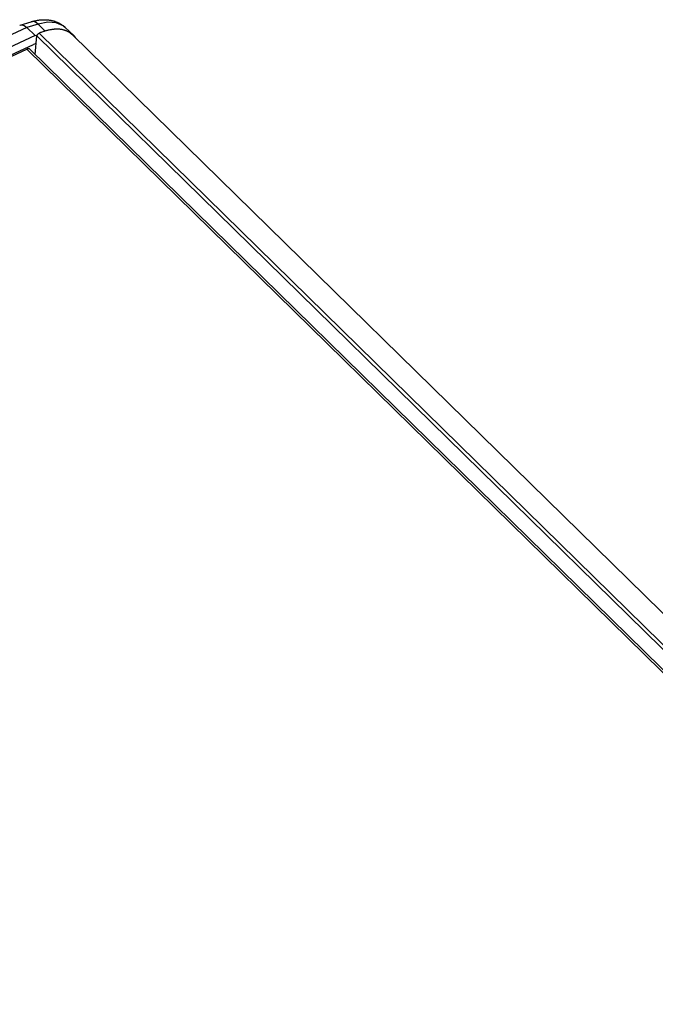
# Model space of a CAD drawing. Extents: x 0 to 594, y 0 to 420.
# Tile 105 of 107: x 500 to 527, y 164 to 206. Entities that reach past the tile are written whole.
import ezdxf

# ---------------------------------------------------------------- set-up
doc = ezdxf.new("R2010")
doc.units = 0
doc.header["$LTSCALE"] = 32.67
doc.layers.get('0').update_dxf_attribs({"linetype": 'CONTINUOUS'})

msp = doc.modelspace()

# ---------------------------------------------------------------- linework, layer by layer
at = {"color": 7, "linetype": 'CONTINUOUS'}
for p, q in [((499.544, 206.157), (499.566, 206.166)), ((499.566, 206.166), (500.038, 206.309)), ((500.211, 205.713), (467.656, 190.766)), ((500.211, 205.713), (499.847, 206.06)), ((500.208, 204.899), (500.286, 205.705)), ((500.211, 205.713), (500.297, 205.739)), ((501.494, 206.067), (501.865, 205.719)), ((501.708, 205.832), (501.865, 205.719)), ((501.802, 205.755), (558.56, 150.125)), ((468.566, 190.838), (500.14, 205.334)), ((500.254, 205.369), (500.14, 205.334)), ((468.677, 190.819), (499.848, 205.131)), ((499.974, 205.129), (556.668, 149.562))]:
    msp.add_line(p, q, dxfattribs=at)
at = {"color": 9, "linetype": 'CONTINUOUS'}
for p, q in [((500.332, 206.208), (499.847, 206.06)), ((500.644, 205.911), (500.332, 206.208)), ((499.847, 206.06), (467.239, 191.089)), ((500.286, 205.705), (557.281, 149.843)), ((500.377, 205.815), (557.42, 149.907)), ((499.848, 205.131), (556.584, 149.523))]:
    msp.add_line(p, q, dxfattribs=at)
at = {"color": 7, "linetype": 'CONTINUOUS'}
for points in [[(499.566, 206.166), (499.624, 206.173), (499.734, 206.143), (499.847, 206.06)], [(500.038, 206.309), (500.069, 206.318), (500.099, 206.327), (500.129, 206.335), (500.159, 206.343), (500.189, 206.35), (500.219, 206.356), (500.249, 206.362), (500.278, 206.368), (500.308, 206.373), (500.338, 206.378), (500.367, 206.382), (500.396, 206.386), (500.425, 206.389), (500.454, 206.392), (500.483, 206.394), (500.511, 206.396), (500.54, 206.397), (500.568, 206.398), (500.596, 206.398), (500.623, 206.398), (500.65, 206.398), (500.678, 206.396), (500.704, 206.395), (500.731, 206.393), (500.757, 206.391), (500.783, 206.388), (500.809, 206.384), (500.834, 206.381), (500.859, 206.377), (500.884, 206.372), (500.909, 206.367), (500.933, 206.362), (500.957, 206.356), (500.98, 206.35), (501.004, 206.343), (501.027, 206.336), (501.05, 206.329), (501.072, 206.321), (501.094, 206.313), (501.116, 206.305), (501.138, 206.296), (501.159, 206.287), (501.18, 206.278), (501.201, 206.268), (501.221, 206.258), (501.242, 206.247), (501.261, 206.237), (501.281, 206.225), (501.3, 206.214), (501.319, 206.202), (501.338, 206.19), (501.357, 206.178), (501.375, 206.165), (501.393, 206.152), (501.411, 206.138), (501.428, 206.125), (501.445, 206.111), (501.462, 206.096), (501.478, 206.082), (501.494, 206.067)], [(500.286, 205.705), (500.287, 205.707), (500.287, 205.709), (500.288, 205.712), (500.288, 205.714), (500.289, 205.716), (500.289, 205.719), (500.29, 205.721), (500.291, 205.724), (500.292, 205.726), (500.293, 205.729), (500.294, 205.731), (500.295, 205.734), (500.296, 205.737), (500.297, 205.739)], [(500.297, 205.739), (500.299, 205.742), (500.3, 205.744), (500.301, 205.747), (500.303, 205.749), (500.305, 205.752), (500.306, 205.755), (500.308, 205.757), (500.31, 205.76), (500.311, 205.762), (500.313, 205.765), (500.315, 205.767), (500.317, 205.769), (500.319, 205.772), (500.321, 205.774), (500.324, 205.777), (500.326, 205.779), (500.328, 205.781), (500.33, 205.783), (500.332, 205.786), (500.335, 205.788), (500.337, 205.79), (500.34, 205.792), (500.342, 205.794), (500.344, 205.796), (500.347, 205.798), (500.349, 205.799), (500.352, 205.801), (500.354, 205.803), (500.357, 205.805), (500.359, 205.806), (500.362, 205.808), (500.364, 205.809), (500.367, 205.811), (500.37, 205.812), (500.372, 205.813), (500.375, 205.814), (500.377, 205.815)], [(501.708, 205.832), (501.69, 205.844), (501.671, 205.856), (501.652, 205.867), (501.633, 205.878), (501.613, 205.889), (501.593, 205.898), (501.572, 205.908), (501.551, 205.917), (501.53, 205.925), (501.508, 205.933), (501.486, 205.94), (501.464, 205.947), (501.441, 205.954), (501.418, 205.959), (501.394, 205.965), (501.37, 205.97), (501.346, 205.974), (501.322, 205.978), (501.297, 205.981), (501.272, 205.984), (501.246, 205.986), (501.22, 205.988), (501.194, 205.989), (501.168, 205.99), (501.141, 205.99), (501.115, 205.989), (501.087, 205.989), (501.06, 205.987), (501.032, 205.985), (501.005, 205.983), (500.976, 205.98), (500.948, 205.977), (500.92, 205.973), (500.891, 205.968), (500.862, 205.963), (500.833, 205.958), (500.803, 205.952), (500.774, 205.945), (500.744, 205.938), (500.714, 205.931), (500.684, 205.923), (500.654, 205.914), (500.624, 205.905), (500.593, 205.896), (500.563, 205.886), (500.532, 205.875), (500.501, 205.864), (500.47, 205.853), (500.439, 205.841), (500.408, 205.828), (500.377, 205.815)], [(501.802, 205.755), (501.787, 205.769), (501.772, 205.782), (501.756, 205.795), (501.741, 205.808), (501.725, 205.82), (501.708, 205.832)], [(501.865, 205.719), (501.907, 205.676), (501.948, 205.612)], [(499.974, 205.129), (499.972, 205.13), (499.97, 205.132), (499.968, 205.134), (499.965, 205.136), (499.963, 205.137), (499.96, 205.139), (499.957, 205.14), (499.954, 205.142), (499.951, 205.143), (499.948, 205.144), (499.945, 205.145), (499.941, 205.146), (499.938, 205.147), (499.934, 205.147), (499.931, 205.148), (499.927, 205.148), (499.924, 205.148), (499.92, 205.148), (499.916, 205.148), (499.912, 205.148), (499.908, 205.148), (499.904, 205.147), (499.9, 205.147), (499.896, 205.146), (499.892, 205.145), (499.887, 205.145), (499.883, 205.144), (499.879, 205.142), (499.874, 205.141), (499.87, 205.14), (499.866, 205.138), (499.861, 205.136), (499.857, 205.135), (499.852, 205.133), (499.848, 205.131)]]:
    msp.add_lwpolyline(points, dxfattribs=at)
at = {"color": 9, "linetype": 'CONTINUOUS'}
for points in [[(500.332, 206.208), (500.217, 206.29), (500.101, 206.318), (500.038, 206.309)], [(501.494, 206.067), (501.408, 206.136), (501.112, 206.264), (500.747, 206.288), (500.332, 206.208)]]:
    msp.add_lwpolyline(points, dxfattribs=at)

doc.saveas('drawing.dxf')
